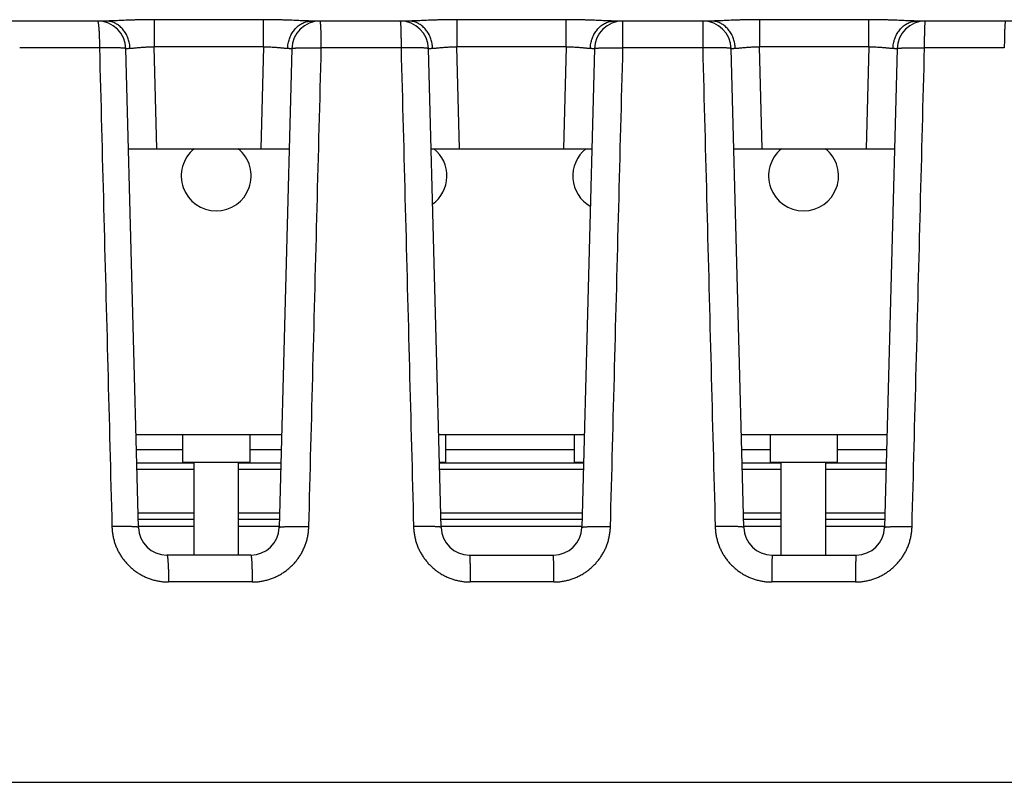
# Model space of a CAD drawing. Header units: inches. Extents: x 0 to 34, y 0 to 22.
# Tile 76 of 93: x 16.815 to 17.508, y 18.423 to 18.96. Entities that reach past the tile are written whole.
import ezdxf

# ---------------------------------------------------------------- set-up
doc = ezdxf.new("R2010")
doc.units = ezdxf.units.IN
doc.header["$LTSCALE"] = 1.87
doc.header["$MEASUREMENT"] = 0
doc.layers.get('0').update_dxf_attribs({"linetype": 'CONTINUOUS'})

msp = doc.modelspace()

# ---------------------------------------------------------------- linework, layer by layer
at = {"color": 7, "linetype": 'CONTINUOUS'}
for p, q in [((16.87552, 18.95869), (16.80769, 18.95869)), ((16.90972, 18.95963), (16.90972, 18.94045)), ((16.9865, 18.95963), (16.90972, 18.95963)), ((16.9865, 18.94045), (16.9865, 18.95963)), ((17.08852, 18.95869), (17.02069, 18.95869)), ((17.12272, 18.95963), (17.12272, 18.94045)), ((17.1995, 18.95963), (17.12272, 18.95963)), ((17.1995, 18.94045), (17.1995, 18.95963)), ((17.30152, 18.95869), (17.23369, 18.95869)), ((17.33572, 18.95963), (17.33572, 18.94045)), ((17.4125, 18.95963), (17.33572, 18.95963)), ((17.4125, 18.94045), (17.4125, 18.95963)), ((17.51452, 18.95869), (17.44669, 18.95869)), ((16.87113, 18.93974), (16.81501, 18.93974)), ((16.89859, 18.60217), (16.88976, 18.93922)), ((16.9116, 18.86869), (16.90971, 18.94045)), ((16.98651, 18.94045), (16.90971, 18.94045)), ((16.98651, 18.94045), (16.98462, 18.86869)), ((17.00645, 18.93922), (16.99763, 18.60217)), ((17.0834, 18.93974), (17.02728, 18.93974)), ((17.11159, 18.60217), (17.10276, 18.93922)), ((17.1246, 18.86869), (17.12271, 18.94045)), ((17.19951, 18.94045), (17.12271, 18.94045)), ((17.19951, 18.94045), (17.19762, 18.86869)), ((17.21945, 18.93922), (17.21063, 18.60217)), ((17.29567, 18.93974), (17.23954, 18.93974)), ((17.32459, 18.60217), (17.31576, 18.93922)), ((17.3376, 18.86869), (17.33571, 18.94045)), ((17.41251, 18.94045), (17.33571, 18.94045)), ((17.41251, 18.94045), (17.41062, 18.86869)), ((17.43245, 18.93922), (17.42363, 18.60217)), ((17.50794, 18.93974), (17.45181, 18.93974)), ((16.89161, 18.86869), (17.00461, 18.86869)), ((17.10461, 18.86869), (17.21761, 18.86869)), ((17.31761, 18.86869), (17.43061, 18.86869)), ((16.89687, 18.66769), (16.99934, 18.66769)), ((16.92968, 18.66769), (16.92968, 18.64801)), ((16.97692, 18.66769), (16.97692, 18.64801)), ((17.10987, 18.66769), (17.21234, 18.66769)), ((17.11472, 18.66769), (17.11472, 18.64801)), ((17.20527, 18.66769), (17.20527, 18.64801)), ((17.32287, 18.66769), (17.42534, 18.66769)), ((17.34306, 18.66769), (17.34306, 18.64801)), ((17.39031, 18.66769), (17.39031, 18.64801)), ((16.89715, 18.65704), (16.92968, 18.65704)), ((16.97692, 18.65704), (16.99907, 18.65704)), ((17.11472, 18.65704), (17.20527, 18.65704)), ((17.32315, 18.65704), (17.34306, 18.65704)), ((17.39031, 18.65704), (17.42507, 18.65704)), ((16.8974, 18.64769), (16.93755, 18.64769)), ((16.92968, 18.64801), (16.97692, 18.64801)), ((16.93755, 18.64801), (16.93755, 18.58269)), ((16.96905, 18.58269), (16.96905, 18.64801)), ((16.96905, 18.64769), (16.99882, 18.64769)), ((17.11039, 18.64801), (17.11472, 18.64801)), ((17.1104, 18.64769), (17.21182, 18.64769)), ((17.20527, 18.64801), (17.21183, 18.64801)), ((17.3234, 18.64769), (17.35094, 18.64769)), ((17.34306, 18.64801), (17.39031, 18.64801)), ((17.35094, 18.58269), (17.35094, 18.64801)), ((17.38243, 18.58269), (17.38243, 18.64801)), ((17.38243, 18.64769), (17.42482, 18.64769)), ((16.93755, 18.64287), (16.89752, 18.64287)), ((16.99869, 18.64287), (16.96905, 18.64287)), ((17.21169, 18.64287), (17.11052, 18.64287)), ((17.35094, 18.64287), (17.32352, 18.64287)), ((17.42469, 18.64287), (17.38243, 18.64287)), ((16.89832, 18.61252), (16.93755, 18.61252)), ((16.96905, 18.61252), (16.9979, 18.61252)), ((17.11132, 18.61252), (17.2109, 18.61252)), ((17.32432, 18.61252), (17.35094, 18.61252)), ((17.38243, 18.61252), (17.4239, 18.61252)), ((16.93755, 18.60769), (16.89844, 18.60769)), ((16.99777, 18.60769), (16.96905, 18.60769)), ((17.21077, 18.60769), (17.11144, 18.60769)), ((17.35094, 18.60769), (17.32444, 18.60769)), ((17.42377, 18.60769), (17.38243, 18.60769)), ((16.93755, 18.60287), (16.89857, 18.60287)), ((16.99765, 18.60287), (16.96905, 18.60287)), ((17.21065, 18.60287), (17.11157, 18.60287)), ((17.35094, 18.60287), (17.32457, 18.60287)), ((17.42365, 18.60287), (17.38243, 18.60287)), ((16.97764, 18.58269), (16.91858, 18.58269)), ((17.13158, 18.58269), (17.19064, 18.58269)), ((17.34458, 18.58269), (17.40364, 18.58269)), ((16.97864, 18.56374), (16.91978, 18.56374)), ((17.1909, 18.56374), (17.13205, 18.56374)), ((17.40317, 18.56374), (17.34432, 18.56374)), ((16.25261, 18.42269), (18.28252, 18.42269))]:
    msp.add_line(p, q, dxfattribs=at)
for centre, radius, start, end in [((16.86977, 18.93869), 0.02, 1.49999, 90), ((17.02645, 18.93869), 0.02, 90, 178.50001), ((17.08277, 18.93869), 0.02, 1.49999, 90), ((17.23945, 18.93869), 0.02, 90, 178.50001), ((17.29577, 18.93869), 0.02, 1.49999, 90), ((17.45245, 18.93869), 0.02, 90, 178.50001), ((16.9533, 18.84958), 0.02461, 128.94809, 51.05201), ((17.09109, 18.84958), 0.02461, 306.21581, 51.05201), ((17.22889, 18.84958), 0.02461, 128.94809, 239.90367), ((17.36668, 18.84958), 0.02461, 128.94809, 51.05201), ((16.91858, 18.60269), 0.02, 181.5, 270), ((16.97764, 18.60269), 0.02, 270, 358.5), ((17.13158, 18.60269), 0.02, 181.5, 270), ((17.19064, 18.60269), 0.02, 270, 358.5), ((17.34458, 18.60269), 0.02, 181.49842, 270), ((17.40364, 18.60269), 0.02, 270, 358.5)]:
    msp.add_arc(centre, radius, start, end, dxfattribs=at)
for points, knots in [([(16.86977, 18.95869), (16.86981, 18.95869), (16.86992, 18.9586), (16.87002, 18.95837), (16.87013, 18.95801), (16.87023, 18.95752), (16.87034, 18.9569), (16.87044, 18.95614), (16.87054, 18.95527), (16.87063, 18.95427), (16.87071, 18.95317), (16.87079, 18.95196), (16.87087, 18.95065), (16.87093, 18.94927), (16.87099, 18.9478), (16.87104, 18.94627), (16.87108, 18.94469), (16.8711, 18.94307), (16.87113, 18.94141), (16.87113, 18.9403), (16.87113, 18.93974)], [0, 0, 0, 0, 0.007084, 0.019727, 0.039119, 0.065436, 0.098611, 0.138465, 0.184748, 0.237151, 0.295315, 0.358839, 0.427277, 0.500149, 0.576943, 0.657116, 0.740103, 0.825316, 0.912153, 1, 1, 1, 1]), ([(16.90972, 18.95963), (16.90871, 18.95963), (16.9067, 18.95963), (16.9037, 18.95959), (16.90073, 18.95954), (16.89783, 18.95946), (16.89501, 18.95938), (16.89229, 18.95928), (16.88968, 18.95918), (16.8872, 18.95908), (16.88486, 18.95898), (16.88268, 18.95888), (16.88065, 18.9588), (16.87879, 18.95874), (16.8771, 18.9587), (16.87603, 18.95869), (16.87552, 18.95869)], [0, 0, 0, 0, 0.088391, 0.176379, 0.263326, 0.348478, 0.431127, 0.510738, 0.587031, 0.659698, 0.728294, 0.792384, 0.851718, 0.906168, 0.955625, 1, 1, 1, 1]), ([(16.89263, 18.9395), (16.89261, 18.94007), (16.89253, 18.9412), (16.89229, 18.94287), (16.89192, 18.94452), (16.89144, 18.94612), (16.89084, 18.94767), (16.89014, 18.94916), (16.88932, 18.95057), (16.88841, 18.9519), (16.8874, 18.95313), (16.88631, 18.95425), (16.88514, 18.95527), (16.8839, 18.95616), (16.8826, 18.95693), (16.88125, 18.95757), (16.87985, 18.95807), (16.87843, 18.95843), (16.87698, 18.95864), (16.87601, 18.95869), (16.87552, 18.95869)], [0, 0, 0, 0, 0.059845, 0.119531, 0.178923, 0.237916, 0.296435, 0.354402, 0.41174, 0.468393, 0.524329, 0.579536, 0.634021, 0.687808, 0.740945, 0.793496, 0.845558, 0.897254, 0.948699, 1, 1, 1, 1]), ([(17.02069, 18.95869), (17.02019, 18.95869), (17.01912, 18.9587), (17.01743, 18.95874), (17.01557, 18.9588), (17.01354, 18.95888), (17.01136, 18.95898), (17.00902, 18.95908), (17.00654, 18.95918), (17.00393, 18.95928), (17.00122, 18.95938), (16.99839, 18.95946), (16.99549, 18.95954), (16.99252, 18.95959), (16.98952, 18.95963), (16.98751, 18.95963), (16.9865, 18.95963)], [0, 0, 0, 0, 0.044351, 0.093787, 0.148219, 0.207531, 0.271589, 0.340146, 0.412786, 0.489084, 0.568726, 0.651413, 0.7366, 0.823577, 0.911589, 1, 1, 1, 1]), ([(17.00358, 18.9395), (17.0036, 18.94007), (17.00368, 18.9412), (17.00393, 18.94287), (17.00429, 18.94452), (17.00477, 18.94612), (17.00537, 18.94767), (17.00608, 18.94916), (17.00689, 18.95057), (17.00781, 18.9519), (17.00881, 18.95313), (17.0099, 18.95425), (17.01107, 18.95527), (17.01231, 18.95616), (17.01362, 18.95693), (17.01497, 18.95757), (17.01636, 18.95807), (17.01779, 18.95843), (17.01924, 18.95864), (17.02021, 18.95869), (17.02069, 18.95869)], [0, 0, 0, 0, 0.059846, 0.119532, 0.178925, 0.237918, 0.296438, 0.354405, 0.411743, 0.468397, 0.524333, 0.57954, 0.634024, 0.687811, 0.740949, 0.793498, 0.845561, 0.897256, 0.9487, 1, 1, 1, 1]), ([(17.02728, 18.93974), (17.02727, 18.9403), (17.02727, 18.94141), (17.02726, 18.94307), (17.02724, 18.94469), (17.02722, 18.94627), (17.02719, 18.9478), (17.02715, 18.94927), (17.02711, 18.95065), (17.02707, 18.95196), (17.02702, 18.95317), (17.02697, 18.95427), (17.02691, 18.95527), (17.02686, 18.95614), (17.02679, 18.9569), (17.02673, 18.95752), (17.02667, 18.95801), (17.0266, 18.95837), (17.02655, 18.95857), (17.02648, 18.95869), (17.02645, 18.95869)], [0, 0, 0, 0, 0.088291, 0.175565, 0.261201, 0.344592, 0.425147, 0.502294, 0.575485, 0.644203, 0.70796, 0.766307, 0.818832, 0.865166, 0.90499, 0.93803, 0.964075, 0.982985, 0.994756, 1, 1, 1, 1]), ([(17.08277, 18.95869), (17.0828, 18.95869), (17.08284, 18.95856), (17.08288, 18.95837), (17.08294, 18.95801), (17.08298, 18.95752), (17.08303, 18.9569), (17.08308, 18.95614), (17.08313, 18.95527), (17.08317, 18.95427), (17.08321, 18.95317), (17.08324, 18.95196), (17.08328, 18.95065), (17.08331, 18.94927), (17.08333, 18.9478), (17.08336, 18.94627), (17.08338, 18.94469), (17.08339, 18.94307), (17.0834, 18.94141), (17.0834, 18.9403), (17.0834, 18.93974)], [0, 0, 0, 0, 0.004687, 0.016238, 0.035032, 0.061014, 0.094026, 0.133846, 0.1802, 0.232761, 0.291159, 0.354981, 0.423774, 0.497052, 0.574294, 0.654951, 0.738451, 0.8242, 0.91159, 1, 1, 1, 1]), ([(17.12272, 18.95963), (17.12171, 18.95963), (17.1197, 18.95963), (17.1167, 18.95959), (17.11373, 18.95954), (17.11083, 18.95946), (17.10801, 18.95938), (17.10529, 18.95928), (17.10268, 18.95918), (17.1002, 18.95908), (17.09786, 18.95898), (17.09568, 18.95888), (17.09365, 18.9588), (17.09179, 18.95874), (17.0901, 18.9587), (17.08903, 18.95869), (17.08852, 18.95869)], [0, 0, 0, 0, 0.088391, 0.176379, 0.263326, 0.348478, 0.431127, 0.510738, 0.587031, 0.659698, 0.728294, 0.792384, 0.851718, 0.906168, 0.955625, 1, 1, 1, 1]), ([(17.10563, 18.9395), (17.10561, 18.94007), (17.10553, 18.9412), (17.10529, 18.94287), (17.10492, 18.94452), (17.10444, 18.94612), (17.10384, 18.94767), (17.10314, 18.94916), (17.10232, 18.95057), (17.10141, 18.9519), (17.1004, 18.95313), (17.09931, 18.95425), (17.09814, 18.95527), (17.0969, 18.95616), (17.0956, 18.95693), (17.09425, 18.95757), (17.09285, 18.95807), (17.09143, 18.95843), (17.08998, 18.95864), (17.08901, 18.95869), (17.08852, 18.95869)], [0, 0, 0, 0, 0.059845, 0.119531, 0.178923, 0.237916, 0.296435, 0.354402, 0.41174, 0.468393, 0.524329, 0.579536, 0.634021, 0.687808, 0.740945, 0.793496, 0.845558, 0.897254, 0.948699, 1, 1, 1, 1]), ([(17.23369, 18.95869), (17.23319, 18.95869), (17.23212, 18.9587), (17.23043, 18.95874), (17.22857, 18.9588), (17.22654, 18.95888), (17.22436, 18.95898), (17.22202, 18.95908), (17.21954, 18.95918), (17.21693, 18.95928), (17.21422, 18.95938), (17.21139, 18.95946), (17.20849, 18.95954), (17.20552, 18.95959), (17.20252, 18.95963), (17.20051, 18.95963), (17.1995, 18.95963)], [0, 0, 0, 0, 0.044351, 0.093787, 0.148219, 0.207531, 0.271589, 0.340146, 0.412786, 0.489084, 0.568726, 0.651413, 0.7366, 0.823577, 0.911589, 1, 1, 1, 1]), ([(17.21658, 18.9395), (17.2166, 18.94007), (17.21668, 18.9412), (17.21693, 18.94287), (17.21729, 18.94452), (17.21777, 18.94612), (17.21837, 18.94767), (17.21908, 18.94916), (17.21989, 18.95057), (17.22081, 18.9519), (17.22181, 18.95313), (17.2229, 18.95425), (17.22407, 18.95527), (17.22531, 18.95616), (17.22662, 18.95693), (17.22797, 18.95757), (17.22936, 18.95807), (17.23079, 18.95843), (17.23224, 18.95864), (17.23321, 18.95869), (17.23369, 18.95869)], [0, 0, 0, 0, 0.059846, 0.119532, 0.178925, 0.237918, 0.296438, 0.354405, 0.411743, 0.468397, 0.524333, 0.57954, 0.634024, 0.687811, 0.740949, 0.793498, 0.845561, 0.897256, 0.9487, 1, 1, 1, 1]), ([(17.23954, 18.93974), (17.23954, 18.9403), (17.23954, 18.94141), (17.23954, 18.94307), (17.23954, 18.94469), (17.23954, 18.94627), (17.23953, 18.9478), (17.23953, 18.94927), (17.23953, 18.95065), (17.23952, 18.95196), (17.23951, 18.95317), (17.23951, 18.95427), (17.2395, 18.95527), (17.2395, 18.95614), (17.23949, 18.95689), (17.23948, 18.95752), (17.23947, 18.958), (17.23948, 18.95838), (17.23943, 18.95854), (17.23947, 18.95869), (17.23945, 18.95869)], [0, 0, 0, 0, 0.088588, 0.176153, 0.262073, 0.345736, 0.426548, 0.503933, 0.577342, 0.646253, 0.710174, 0.768652, 0.821271, 0.867657, 0.90748, 0.940456, 0.966353, 0.984985, 0.996223, 1, 1, 1, 1]), ([(17.29577, 18.95869), (17.29574, 18.95869), (17.29578, 18.95854), (17.29573, 18.95838), (17.29575, 18.958), (17.29573, 18.95752), (17.29573, 18.95689), (17.29572, 18.95614), (17.29571, 18.95527), (17.29571, 18.95427), (17.2957, 18.95317), (17.2957, 18.95196), (17.29569, 18.95065), (17.29569, 18.94927), (17.29568, 18.9478), (17.29568, 18.94627), (17.29568, 18.94469), (17.29567, 18.94307), (17.29567, 18.94141), (17.29567, 18.9403), (17.29567, 18.93974)], [0, 0, 0, 0, 0.003777, 0.015015, 0.033647, 0.059544, 0.09252, 0.132343, 0.178729, 0.231348, 0.289826, 0.353748, 0.422658, 0.496067, 0.573452, 0.654264, 0.737927, 0.823847, 0.911412, 1, 1, 1, 1]), ([(17.33572, 18.95963), (17.33471, 18.95963), (17.3327, 18.95963), (17.3297, 18.95959), (17.32673, 18.95954), (17.32383, 18.95946), (17.32101, 18.95938), (17.31829, 18.95928), (17.31568, 18.95918), (17.3132, 18.95908), (17.31086, 18.95898), (17.30868, 18.95888), (17.30665, 18.9588), (17.30479, 18.95874), (17.3031, 18.9587), (17.30203, 18.95869), (17.30152, 18.95869)], [0, 0, 0, 0, 0.088391, 0.176379, 0.263326, 0.348478, 0.431127, 0.510738, 0.587031, 0.659698, 0.728294, 0.792384, 0.851718, 0.906168, 0.955625, 1, 1, 1, 1]), ([(17.31863, 18.9395), (17.31861, 18.94007), (17.31853, 18.9412), (17.31829, 18.94287), (17.31792, 18.94452), (17.31744, 18.94612), (17.31684, 18.94767), (17.31614, 18.94916), (17.31532, 18.95057), (17.31441, 18.9519), (17.3134, 18.95313), (17.31231, 18.95425), (17.31114, 18.95527), (17.3099, 18.95616), (17.3086, 18.95693), (17.30725, 18.95757), (17.30585, 18.95807), (17.30443, 18.95843), (17.30298, 18.95864), (17.30201, 18.95869), (17.30152, 18.95869)], [0, 0, 0, 0, 0.059845, 0.119531, 0.178923, 0.237916, 0.296435, 0.354402, 0.41174, 0.468393, 0.524329, 0.579536, 0.634021, 0.687808, 0.740945, 0.793496, 0.845558, 0.897254, 0.948699, 1, 1, 1, 1]), ([(17.44669, 18.95869), (17.44619, 18.95869), (17.44512, 18.9587), (17.44343, 18.95874), (17.44157, 18.9588), (17.43954, 18.95888), (17.43736, 18.95898), (17.43502, 18.95908), (17.43254, 18.95918), (17.42993, 18.95928), (17.42722, 18.95938), (17.42439, 18.95946), (17.42149, 18.95954), (17.41852, 18.95959), (17.41552, 18.95963), (17.41351, 18.95963), (17.4125, 18.95963)], [0, 0, 0, 0, 0.044351, 0.093787, 0.148219, 0.207531, 0.271589, 0.340146, 0.412786, 0.489084, 0.568726, 0.651413, 0.7366, 0.823577, 0.911589, 1, 1, 1, 1]), ([(17.42958, 18.9395), (17.4296, 18.94007), (17.42968, 18.9412), (17.42993, 18.94287), (17.43029, 18.94452), (17.43077, 18.94612), (17.43137, 18.94767), (17.43208, 18.94916), (17.43289, 18.95057), (17.43381, 18.9519), (17.43481, 18.95313), (17.4359, 18.95425), (17.43707, 18.95527), (17.43831, 18.95616), (17.43962, 18.95693), (17.44097, 18.95757), (17.44236, 18.95807), (17.44379, 18.95843), (17.44524, 18.95864), (17.44621, 18.95869), (17.44669, 18.95869)], [0, 0, 0, 0, 0.059846, 0.119532, 0.178925, 0.237918, 0.296438, 0.354405, 0.411743, 0.468397, 0.524333, 0.57954, 0.634024, 0.687811, 0.740949, 0.793498, 0.845561, 0.897256, 0.9487, 1, 1, 1, 1]), ([(17.45181, 18.93974), (17.45181, 18.9403), (17.45182, 18.94141), (17.45183, 18.94307), (17.45184, 18.94469), (17.45186, 18.94627), (17.45188, 18.9478), (17.45191, 18.94927), (17.45194, 18.95065), (17.45197, 18.95196), (17.45201, 18.95317), (17.45205, 18.95427), (17.45209, 18.95527), (17.45214, 18.95614), (17.45218, 18.9569), (17.45223, 18.95752), (17.45228, 18.95801), (17.45233, 18.95837), (17.45237, 18.95856), (17.45242, 18.95869), (17.45245, 18.95869)], [0, 0, 0, 0, 0.08841, 0.175799, 0.261549, 0.345049, 0.425705, 0.502947, 0.576225, 0.645018, 0.70884, 0.767238, 0.819799, 0.866153, 0.905973, 0.938985, 0.964967, 0.983761, 0.995312, 1, 1, 1, 1]), ([(17.50877, 18.95869), (17.50874, 18.95869), (17.50867, 18.95857), (17.50862, 18.95837), (17.50855, 18.95801), (17.50849, 18.95752), (17.50842, 18.9569), (17.50836, 18.95614), (17.5083, 18.95527), (17.50825, 18.95427), (17.50819, 18.95317), (17.50815, 18.95196), (17.5081, 18.95065), (17.50806, 18.94927), (17.50803, 18.9478), (17.508, 18.94627), (17.50798, 18.94469), (17.50796, 18.94307), (17.50795, 18.94141), (17.50794, 18.9403), (17.50794, 18.93974)], [0, 0, 0, 0, 0.005242, 0.017014, 0.035924, 0.061969, 0.09501, 0.134833, 0.181168, 0.233693, 0.29204, 0.355797, 0.424515, 0.497706, 0.574853, 0.655407, 0.738799, 0.824435, 0.911709, 1, 1, 1, 1]), ([(16.88976, 18.93922), (16.88976, 18.93925), (16.88965, 18.93933), (16.88944, 18.93939), (16.88909, 18.93946), (16.88861, 18.93953), (16.888, 18.93959), (16.88726, 18.93964), (16.8864, 18.93969), (16.88542, 18.93973), (16.88434, 18.93977), (16.88315, 18.9398), (16.88187, 18.93982), (16.88051, 18.93983), (16.87907, 18.93983), (16.87757, 18.93983), (16.87602, 18.93982), (16.87442, 18.9398), (16.87278, 18.93977), (16.87169, 18.93975), (16.87113, 18.93974)], [0, 0, 0, 0, 0.005848, 0.017843, 0.036821, 0.062841, 0.095792, 0.135476, 0.181638, 0.233967, 0.292108, 0.355663, 0.424195, 0.49723, 0.574264, 0.654764, 0.738173, 0.823913, 0.91139, 1, 1, 1, 1]), ([(16.87113, 18.93974), (16.87211, 18.90224), (16.87407, 18.82728), (16.877, 18.71493), (16.87896, 18.64009), (16.87993, 18.60269)], [0, 0, 0, 0, 0.333811, 0.667143, 1, 1, 1, 1]), ([(16.88976, 18.93922), (16.88976, 18.93924), (16.88986, 18.93929), (16.89003, 18.93932), (16.89034, 18.93937), (16.89075, 18.93941), (16.89128, 18.93944), (16.89192, 18.93948), (16.89238, 18.93949), (16.89263, 18.9395)], [0, 0, 0, 0, 0.027172, 0.091105, 0.194918, 0.338577, 0.521389, 0.742302, 1, 1, 1, 1]), ([(16.89263, 18.9395), (16.89292, 18.93951), (16.89353, 18.93954), (16.8945, 18.93961), (16.89557, 18.93971), (16.89673, 18.93983), (16.89798, 18.93995), (16.89931, 18.94008), (16.90069, 18.94019), (16.90213, 18.94029), (16.90361, 18.94038), (16.90512, 18.94044), (16.90665, 18.94048), (16.90818, 18.94048), (16.9092, 18.94046), (16.90972, 18.94045)], [0, 0, 0, 0, 0.050265, 0.107089, 0.170088, 0.238709, 0.312278, 0.390118, 0.471558, 0.555943, 0.642658, 0.731076, 0.820546, 0.910418, 1, 1, 1, 1]), ([(16.9865, 18.94045), (16.98701, 18.94046), (16.98804, 18.94048), (16.98957, 18.94048), (16.9911, 18.94044), (16.99261, 18.94038), (16.99409, 18.94029), (16.99553, 18.94019), (16.99691, 18.94008), (16.99823, 18.93995), (16.99948, 18.93983), (17.00065, 18.93971), (17.00172, 18.93961), (17.00269, 18.93954), (17.0033, 18.93951), (17.00359, 18.9395)], [0, 0, 0, 0, 0.089511, 0.179385, 0.268864, 0.357297, 0.444029, 0.52843, 0.609879, 0.687722, 0.76129, 0.829912, 0.892911, 0.949736, 1, 1, 1, 1]), ([(17.00359, 18.9395), (17.00383, 18.93949), (17.0043, 18.93948), (17.00494, 18.93944), (17.00547, 18.93941), (17.00588, 18.93937), (17.00619, 18.93932), (17.00635, 18.93929), (17.00646, 18.93924), (17.00645, 18.93922)], [0, 0, 0, 0, 0.25784, 0.478774, 0.661547, 0.80515, 0.90892, 0.97283, 1, 1, 1, 1]), ([(17.00645, 18.93922), (17.00646, 18.93925), (17.00657, 18.93934), (17.00678, 18.9394), (17.00715, 18.93948), (17.00764, 18.93955), (17.00827, 18.93962), (17.00904, 18.93968), (17.00992, 18.93973), (17.01093, 18.93977), (17.01205, 18.93981), (17.01327, 18.93984), (17.01458, 18.93986), (17.01598, 18.93988), (17.01746, 18.93988), (17.019, 18.93988), (17.02059, 18.93987), (17.02223, 18.93985), (17.0239, 18.93982), (17.02558, 18.93979), (17.02671, 18.93976), (17.02728, 18.93974)], [0, 0, 0, 0, 0.005511, 0.016607, 0.034138, 0.058173, 0.088605, 0.125242, 0.16784, 0.216112, 0.269718, 0.328276, 0.39137, 0.458547, 0.529327, 0.603206, 0.679655, 0.758127, 0.838059, 0.918877, 1, 1, 1, 1]), ([(17.01848, 18.60269), (17.01946, 18.64009), (17.02141, 18.71494), (17.02434, 18.82729), (17.0263, 18.90224), (17.02728, 18.93974)], [0, 0, 0, 0, 0.332875, 0.666207, 1, 1, 1, 1]), ([(17.10276, 18.93922), (17.10276, 18.93925), (17.10265, 18.93934), (17.10243, 18.9394), (17.10206, 18.93947), (17.10155, 18.93954), (17.10091, 18.9396), (17.10014, 18.93966), (17.09924, 18.93971), (17.09822, 18.93975), (17.09708, 18.93979), (17.09585, 18.93982), (17.09451, 18.93983), (17.0931, 18.93985), (17.0916, 18.93985), (17.09004, 18.93984), (17.08843, 18.93983), (17.08678, 18.93981), (17.0851, 18.93978), (17.08397, 18.93975), (17.0834, 18.93974)], [0, 0, 0, 0, 0.00588, 0.017978, 0.037126, 0.063375, 0.096602, 0.136598, 0.18309, 0.23575, 0.294203, 0.358027, 0.426763, 0.499911, 0.576942, 0.657297, 0.740391, 0.825621, 0.912367, 1, 1, 1, 1]), ([(17.0834, 18.93974), (17.08438, 18.90224), (17.08634, 18.82728), (17.08927, 18.71494), (17.09122, 18.64009), (17.0922, 18.60269)], [0, 0, 0, 0, 0.333805, 0.667138, 1, 1, 1, 1]), ([(17.10276, 18.93922), (17.10276, 18.93924), (17.10286, 18.93929), (17.10303, 18.93932), (17.10334, 18.93937), (17.10375, 18.93941), (17.10428, 18.93944), (17.10492, 18.93948), (17.10538, 18.93949), (17.10563, 18.9395)], [0, 0, 0, 0, 0.027172, 0.091105, 0.194918, 0.338577, 0.521389, 0.742302, 1, 1, 1, 1]), ([(17.10563, 18.9395), (17.10592, 18.93951), (17.10653, 18.93954), (17.1075, 18.93961), (17.10857, 18.93971), (17.10973, 18.93983), (17.11098, 18.93995), (17.11231, 18.94008), (17.11369, 18.94019), (17.11513, 18.94029), (17.11661, 18.94038), (17.11812, 18.94044), (17.11965, 18.94048), (17.12118, 18.94048), (17.1222, 18.94046), (17.12272, 18.94045)], [0, 0, 0, 0, 0.050265, 0.107089, 0.170088, 0.238709, 0.312278, 0.390118, 0.471558, 0.555943, 0.642658, 0.731076, 0.820546, 0.910418, 1, 1, 1, 1]), ([(17.1995, 18.94045), (17.20001, 18.94046), (17.20104, 18.94048), (17.20257, 18.94048), (17.2041, 18.94044), (17.20561, 18.94038), (17.20709, 18.94029), (17.20853, 18.94019), (17.20991, 18.94008), (17.21123, 18.93995), (17.21248, 18.93983), (17.21365, 18.93971), (17.21472, 18.93961), (17.21569, 18.93954), (17.2163, 18.93951), (17.21659, 18.9395)], [0, 0, 0, 0, 0.089511, 0.179385, 0.268864, 0.357297, 0.444029, 0.52843, 0.609879, 0.687722, 0.76129, 0.829912, 0.892911, 0.949736, 1, 1, 1, 1]), ([(17.21659, 18.9395), (17.21683, 18.93949), (17.2173, 18.93948), (17.21794, 18.93944), (17.21847, 18.93941), (17.21888, 18.93937), (17.21919, 18.93932), (17.21935, 18.93929), (17.21946, 18.93924), (17.21945, 18.93922)], [0, 0, 0, 0, 0.25784, 0.478774, 0.661547, 0.80515, 0.90892, 0.97283, 1, 1, 1, 1]), ([(17.21945, 18.93922), (17.21946, 18.93925), (17.21956, 18.93933), (17.21977, 18.93939), (17.22012, 18.93947), (17.22059, 18.93954), (17.22119, 18.9396), (17.22192, 18.93966), (17.22277, 18.93971), (17.22374, 18.93975), (17.22481, 18.93979), (17.22598, 18.93982), (17.22724, 18.93984), (17.22859, 18.93986), (17.23002, 18.93987), (17.2315, 18.93986), (17.23305, 18.93986), (17.23463, 18.93984), (17.23625, 18.93981), (17.23789, 18.93978), (17.23899, 18.93975), (17.23954, 18.93974)], [0, 0, 0, 0, 0.00547, 0.016464, 0.03383, 0.057643, 0.087805, 0.124135, 0.166405, 0.21434, 0.267621, 0.325886, 0.388736, 0.455743, 0.52645, 0.600374, 0.677012, 0.755839, 0.836315, 0.917888, 1, 1, 1, 1]), ([(17.23075, 18.60269), (17.23173, 18.64009), (17.23368, 18.71494), (17.23661, 18.82729), (17.23857, 18.90224), (17.23954, 18.93974)], [0, 0, 0, 0, 0.332868, 0.666201, 1, 1, 1, 1]), ([(17.31576, 18.93922), (17.31576, 18.93925), (17.31565, 18.93933), (17.31545, 18.93939), (17.3151, 18.93947), (17.31462, 18.93954), (17.31402, 18.9396), (17.31329, 18.93966), (17.31244, 18.93971), (17.31147, 18.93975), (17.3104, 18.93979), (17.30923, 18.93982), (17.30797, 18.93984), (17.30662, 18.93986), (17.3052, 18.93987), (17.30371, 18.93986), (17.30217, 18.93986), (17.30058, 18.93984), (17.29896, 18.93981), (17.29732, 18.93978), (17.29622, 18.93975), (17.29567, 18.93974)], [0, 0, 0, 0, 0.005489, 0.016535, 0.033948, 0.057797, 0.087987, 0.124343, 0.166634, 0.214582, 0.267866, 0.326125, 0.388964, 0.455956, 0.526644, 0.600545, 0.677155, 0.75595, 0.83639, 0.917926, 1, 1, 1, 1]), ([(17.29567, 18.93974), (17.29665, 18.90224), (17.29861, 18.82729), (17.30154, 18.71494), (17.30349, 18.64009), (17.30447, 18.60269)], [0, 0, 0, 0, 0.333799, 0.667132, 1, 1, 1, 1]), ([(17.31576, 18.93922), (17.31576, 18.93924), (17.31586, 18.93929), (17.31603, 18.93932), (17.31634, 18.93937), (17.31675, 18.93941), (17.31728, 18.93944), (17.31792, 18.93948), (17.31838, 18.93949), (17.31863, 18.9395)], [0, 0, 0, 0, 0.027172, 0.091105, 0.194918, 0.338577, 0.521389, 0.742302, 1, 1, 1, 1]), ([(17.31863, 18.9395), (17.31892, 18.93951), (17.31953, 18.93954), (17.3205, 18.93961), (17.32157, 18.93971), (17.32273, 18.93983), (17.32398, 18.93995), (17.32531, 18.94008), (17.32669, 18.94019), (17.32813, 18.94029), (17.32961, 18.94038), (17.33112, 18.94044), (17.33265, 18.94048), (17.33418, 18.94048), (17.3352, 18.94046), (17.33572, 18.94045)], [0, 0, 0, 0, 0.050265, 0.107089, 0.170088, 0.238709, 0.312278, 0.390118, 0.471558, 0.555943, 0.642658, 0.731076, 0.820546, 0.910418, 1, 1, 1, 1]), ([(17.4125, 18.94045), (17.41301, 18.94046), (17.41404, 18.94048), (17.41557, 18.94048), (17.4171, 18.94044), (17.41861, 18.94038), (17.42009, 18.94029), (17.42153, 18.94019), (17.42291, 18.94008), (17.42423, 18.93995), (17.42548, 18.93983), (17.42665, 18.93971), (17.42772, 18.93961), (17.42869, 18.93954), (17.4293, 18.93951), (17.42959, 18.9395)], [0, 0, 0, 0, 0.089511, 0.179385, 0.268864, 0.357297, 0.444029, 0.52843, 0.609879, 0.687722, 0.76129, 0.829912, 0.892911, 0.949736, 1, 1, 1, 1]), ([(17.42959, 18.9395), (17.42983, 18.93949), (17.4303, 18.93948), (17.43094, 18.93944), (17.43147, 18.93941), (17.43188, 18.93937), (17.43219, 18.93932), (17.43235, 18.93929), (17.43246, 18.93924), (17.43245, 18.93922)], [0, 0, 0, 0, 0.25784, 0.478774, 0.661547, 0.80515, 0.90892, 0.97283, 1, 1, 1, 1]), ([(17.43245, 18.93922), (17.43246, 18.93925), (17.43257, 18.93934), (17.43279, 18.9394), (17.43316, 18.93947), (17.43366, 18.93954), (17.4343, 18.9396), (17.43507, 18.93966), (17.43597, 18.93971), (17.43699, 18.93975), (17.43813, 18.93979), (17.43936, 18.93982), (17.4407, 18.93983), (17.44212, 18.93985), (17.44361, 18.93985), (17.44517, 18.93984), (17.44678, 18.93983), (17.44843, 18.93981), (17.45012, 18.93978), (17.45125, 18.93975), (17.45181, 18.93974)], [0, 0, 0, 0, 0.005859, 0.017905, 0.037007, 0.063222, 0.096422, 0.136393, 0.182866, 0.235518, 0.293972, 0.357805, 0.426554, 0.49972, 0.576773, 0.657155, 0.740281, 0.825546, 0.91233, 1, 1, 1, 1]), ([(17.44302, 18.60269), (17.44399, 18.64009), (17.44595, 18.71494), (17.44888, 18.82728), (17.45083, 18.90224), (17.45181, 18.93974)], [0, 0, 0, 0, 0.332862, 0.666195, 1, 1, 1, 1]), ([(16.89859, 18.60217), (16.89859, 18.60221), (16.89848, 18.60228), (16.89827, 18.60234), (16.89791, 18.60242), (16.89743, 18.60248), (16.89682, 18.60254), (16.89608, 18.6026), (16.89522, 18.60264), (16.89424, 18.60269), (16.89316, 18.60272), (16.89197, 18.60275), (16.89069, 18.60277), (16.88932, 18.60278), (16.88788, 18.60279), (16.88638, 18.60278), (16.88482, 18.60277), (16.88322, 18.60275), (16.88159, 18.60273), (16.88049, 18.6027), (16.87993, 18.60269)], [0, 0, 0, 0, 0.00582, 0.017821, 0.036798, 0.062807, 0.09575, 0.135445, 0.181622, 0.233964, 0.292116, 0.355687, 0.424237, 0.497287, 0.574331, 0.654828, 0.738228, 0.823969, 0.911442, 1, 1, 1, 1]), ([(16.87993, 18.60269), (16.87996, 18.60175), (16.88008, 18.59987), (16.88045, 18.59708), (16.88101, 18.59431), (16.88177, 18.5916), (16.88271, 18.58896), (16.88383, 18.58638), (16.88514, 18.58389), (16.88661, 18.5815), (16.88825, 18.57921), (16.89005, 18.57705), (16.89198, 18.57503), (16.89406, 18.57314), (16.89626, 18.5714), (16.89858, 18.56983), (16.901, 18.56842), (16.90352, 18.56719), (16.90611, 18.56613), (16.90877, 18.56526), (16.91149, 18.56458), (16.91425, 18.56409), (16.91701, 18.5638), (16.91886, 18.56374), (16.91978, 18.56374)], [0, 0, 0, 0, 0.04576, 0.091497, 0.137181, 0.182786, 0.228295, 0.27377, 0.319328, 0.36497, 0.410552, 0.455997, 0.5014, 0.546849, 0.59232, 0.637765, 0.683165, 0.728522, 0.773875, 0.819282, 0.864718, 0.91006, 0.955193, 1, 1, 1, 1]), ([(16.97864, 18.56374), (16.97955, 18.56374), (16.9814, 18.5638), (16.98416, 18.56409), (16.98691, 18.56458), (16.98963, 18.56526), (16.99229, 18.56612), (16.99488, 18.56718), (16.99739, 18.56841), (16.99982, 18.56981), (17.00214, 18.57139), (17.00434, 18.57313), (17.00642, 18.57501), (17.00836, 18.57704), (17.01016, 18.5792), (17.0118, 18.58149), (17.01328, 18.58389), (17.01458, 18.58638), (17.01571, 18.58896), (17.01665, 18.5916), (17.01741, 18.59432), (17.01797, 18.59708), (17.01834, 18.59988), (17.01846, 18.60175), (17.01848, 18.60269)], [0, 0, 0, 0, 0.044716, 0.08977, 0.135044, 0.180415, 0.225767, 0.271083, 0.316435, 0.361858, 0.40733, 0.452823, 0.498305, 0.543763, 0.58927, 0.634905, 0.680588, 0.726183, 0.771697, 0.817243, 0.862876, 0.908571, 0.954291, 1, 1, 1, 1]), ([(16.99763, 18.60217), (16.99763, 18.60221), (16.99774, 18.60229), (16.99796, 18.60236), (16.99833, 18.60244), (16.99882, 18.6025), (16.99946, 18.60257), (17.00022, 18.60263), (17.00111, 18.60268), (17.00212, 18.60273), (17.00324, 18.60277), (17.00446, 18.6028), (17.00578, 18.60282), (17.00718, 18.60283), (17.00866, 18.60284), (17.0102, 18.60283), (17.0118, 18.60282), (17.01344, 18.6028), (17.0151, 18.60277), (17.01679, 18.60274), (17.01792, 18.60271), (17.01848, 18.60269)], [0, 0, 0, 0, 0.005529, 0.016684, 0.034272, 0.058352, 0.088821, 0.125499, 0.168137, 0.216439, 0.270063, 0.328631, 0.39173, 0.458906, 0.529676, 0.60353, 0.679929, 0.758346, 0.838232, 0.918994, 1, 1, 1, 1]), ([(17.11159, 18.60217), (17.11159, 18.60221), (17.11147, 18.60229), (17.11125, 18.60235), (17.11088, 18.60243), (17.11038, 18.60249), (17.10973, 18.60256), (17.10896, 18.60261), (17.10806, 18.60266), (17.10704, 18.60271), (17.1059, 18.60274), (17.10466, 18.60277), (17.10333, 18.60279), (17.10191, 18.6028), (17.10041, 18.6028), (17.09885, 18.6028), (17.09724, 18.60278), (17.09558, 18.60276), (17.0939, 18.60273), (17.09277, 18.60271), (17.0922, 18.60269)], [0, 0, 0, 0, 0.005851, 0.017956, 0.037103, 0.06334, 0.09656, 0.136568, 0.183078, 0.235752, 0.294217, 0.358059, 0.426814, 0.49998, 0.577022, 0.657371, 0.740455, 0.825685, 0.912426, 1, 1, 1, 1]), ([(17.0922, 18.60269), (17.09223, 18.60175), (17.09234, 18.59987), (17.09271, 18.59707), (17.09328, 18.59431), (17.09403, 18.59159), (17.09498, 18.58895), (17.09611, 18.58637), (17.09741, 18.58388), (17.09889, 18.58148), (17.10053, 18.5792), (17.10233, 18.57704), (17.10427, 18.57501), (17.10634, 18.57313), (17.10855, 18.57139), (17.11087, 18.56982), (17.11329, 18.56841), (17.1158, 18.56718), (17.11839, 18.56613), (17.12106, 18.56526), (17.12377, 18.56458), (17.12652, 18.56409), (17.12928, 18.5638), (17.13113, 18.56374), (17.13205, 18.56374)], [0, 0, 0, 0, 0.045791, 0.091561, 0.137281, 0.182926, 0.228479, 0.273998, 0.31959, 0.365259, 0.410866, 0.45634, 0.501764, 0.547219, 0.592684, 0.638116, 0.6835, 0.728836, 0.774161, 0.81953, 0.864917, 0.910204, 0.95527, 1, 1, 1, 1]), ([(17.1909, 18.56374), (17.19182, 18.56374), (17.19366, 18.5638), (17.19643, 18.56409), (17.19917, 18.56458), (17.20189, 18.56526), (17.20455, 18.56612), (17.20714, 18.56717), (17.20965, 18.5684), (17.21208, 18.56981), (17.2144, 18.57139), (17.2166, 18.57312), (17.21868, 18.57501), (17.22062, 18.57703), (17.22242, 18.57919), (17.22406, 18.58148), (17.22554, 18.58388), (17.22684, 18.58637), (17.22797, 18.58894), (17.22892, 18.59159), (17.22967, 18.59431), (17.23024, 18.59707), (17.23061, 18.59987), (17.23072, 18.60175), (17.23075, 18.60269)], [0, 0, 0, 0, 0.044698, 0.089736, 0.134996, 0.180355, 0.225695, 0.270995, 0.316324, 0.36172, 0.407169, 0.452649, 0.498118, 0.54356, 0.589055, 0.634687, 0.680377, 0.725983, 0.771511, 0.817076, 0.862737, 0.908468, 0.954234, 1, 1, 1, 1]), ([(17.21063, 18.60217), (17.21063, 18.60221), (17.21074, 18.60229), (17.21094, 18.60235), (17.21129, 18.60242), (17.21177, 18.60249), (17.21238, 18.60255), (17.21311, 18.60261), (17.21396, 18.60266), (17.21492, 18.60271), (17.216, 18.60274), (17.21717, 18.60278), (17.21844, 18.6028), (17.21979, 18.60281), (17.22121, 18.60282), (17.2227, 18.60282), (17.22425, 18.60281), (17.22583, 18.60279), (17.22745, 18.60277), (17.2291, 18.60273), (17.2302, 18.60271), (17.23075, 18.60269)], [0, 0, 0, 0, 0.005487, 0.016536, 0.033957, 0.057812, 0.088009, 0.124378, 0.166685, 0.214649, 0.267946, 0.32622, 0.389075, 0.45608, 0.526777, 0.600679, 0.67727, 0.756046, 0.836478, 0.917998, 1, 1, 1, 1]), ([(17.32459, 18.60217), (17.32459, 18.60221), (17.32448, 18.60229), (17.32427, 18.60235), (17.32392, 18.60242), (17.32345, 18.60249), (17.32284, 18.60255), (17.32211, 18.60261), (17.32126, 18.60266), (17.32029, 18.60271), (17.31922, 18.60274), (17.31805, 18.60278), (17.31678, 18.6028), (17.31543, 18.60281), (17.314, 18.60282), (17.31251, 18.60282), (17.31097, 18.60281), (17.30938, 18.60279), (17.30776, 18.60277), (17.30612, 18.60273), (17.30502, 18.60271), (17.30447, 18.60269)], [0, 0, 0, 0, 0.005415, 0.016469, 0.033885, 0.057724, 0.087905, 0.124271, 0.166583, 0.214549, 0.267847, 0.326124, 0.388986, 0.456001, 0.526708, 0.600619, 0.677221, 0.756009, 0.836453, 0.917986, 1, 1, 1, 1]), ([(17.30447, 18.60269), (17.30449, 18.60175), (17.30461, 18.59987), (17.30498, 18.59707), (17.30554, 18.59431), (17.3063, 18.5916), (17.30724, 18.58895), (17.30837, 18.58637), (17.30968, 18.58388), (17.31116, 18.58148), (17.3128, 18.57919), (17.31459, 18.57703), (17.31654, 18.57501), (17.31861, 18.57312), (17.32082, 18.57139), (17.32314, 18.56981), (17.32556, 18.56841), (17.32807, 18.56718), (17.33067, 18.56612), (17.33333, 18.56526), (17.33604, 18.56458), (17.33879, 18.56409), (17.34155, 18.5638), (17.3434, 18.56374), (17.34432, 18.56374)], [0, 0, 0, 0, 0.045775, 0.09154, 0.137263, 0.182916, 0.228481, 0.274013, 0.319619, 0.3653, 0.410925, 0.456421, 0.501865, 0.547329, 0.592797, 0.638235, 0.683625, 0.728961, 0.774276, 0.819628, 0.864994, 0.910257, 0.955298, 1, 1, 1, 1]), ([(17.40317, 18.56374), (17.40409, 18.56374), (17.40593, 18.5638), (17.4087, 18.56409), (17.41145, 18.56458), (17.41416, 18.56526), (17.41682, 18.56613), (17.41941, 18.56718), (17.42193, 18.56841), (17.42435, 18.56981), (17.42667, 18.57139), (17.42887, 18.57313), (17.43095, 18.57501), (17.43289, 18.57704), (17.43468, 18.5792), (17.43633, 18.58148), (17.4378, 18.58388), (17.43911, 18.58637), (17.44024, 18.58894), (17.44118, 18.59159), (17.44194, 18.59431), (17.4425, 18.59707), (17.44287, 18.59987), (17.44299, 18.60175), (17.44302, 18.60269)], [0, 0, 0, 0, 0.044724, 0.089786, 0.135069, 0.180451, 0.225808, 0.271118, 0.316447, 0.361836, 0.407279, 0.452753, 0.498213, 0.543636, 0.58911, 0.634726, 0.680405, 0.725999, 0.771513, 0.817066, 0.862717, 0.908445, 0.954218, 1, 1, 1, 1]), ([(17.42363, 18.60217), (17.42363, 18.60221), (17.42375, 18.60229), (17.42396, 18.60235), (17.42434, 18.60243), (17.42484, 18.60249), (17.42548, 18.60256), (17.42626, 18.60261), (17.42716, 18.60266), (17.42818, 18.60271), (17.42932, 18.60274), (17.43056, 18.60277), (17.43189, 18.60279), (17.43331, 18.6028), (17.43481, 18.6028), (17.43637, 18.6028), (17.43798, 18.60278), (17.43963, 18.60276), (17.44132, 18.60273), (17.44245, 18.60271), (17.44302, 18.60269)], [0, 0, 0, 0, 0.005878, 0.01798, 0.037135, 0.063389, 0.096624, 0.136634, 0.183141, 0.235816, 0.294282, 0.358121, 0.426871, 0.50003, 0.577065, 0.657407, 0.740482, 0.825703, 0.912435, 1, 1, 1, 1]), ([(16.91858, 18.58269), (16.91862, 18.58269), (16.91872, 18.58259), (16.9188, 18.58237), (16.9189, 18.58201), (16.91899, 18.58152), (16.91908, 18.5809), (16.91917, 18.58014), (16.91926, 18.57927), (16.91934, 18.57827), (16.91941, 18.57717), (16.91948, 18.57596), (16.91955, 18.57465), (16.9196, 18.57327), (16.91965, 18.5718), (16.9197, 18.57027), (16.91973, 18.56869), (16.91976, 18.56707), (16.91978, 18.56541), (16.91978, 18.5643), (16.91978, 18.56374)], [0, 0, 0, 0, 0.006493, 0.018835, 0.038057, 0.064275, 0.0974, 0.137242, 0.183544, 0.235991, 0.29422, 0.357824, 0.42636, 0.499344, 0.576262, 0.656561, 0.739677, 0.825032, 0.912018, 1, 1, 1, 1]), ([(16.97764, 18.58269), (16.97767, 18.58269), (16.97775, 18.58258), (16.97782, 18.58237), (16.9779, 18.58201), (16.97798, 18.58152), (16.97805, 18.5809), (16.97813, 18.58014), (16.9782, 18.57927), (16.97827, 18.57827), (16.97833, 18.57717), (16.97839, 18.57596), (16.97844, 18.57465), (16.97849, 18.57327), (16.97853, 18.5718), (16.97856, 18.57027), (16.97859, 18.56869), (16.97861, 18.56707), (16.97863, 18.56541), (16.97863, 18.5643), (16.97864, 18.56374)], [0, 0, 0, 0, 0.005791, 0.0178, 0.036838, 0.062953, 0.096027, 0.135858, 0.18218, 0.234673, 0.292971, 0.356664, 0.425306, 0.498411, 0.575462, 0.655909, 0.739182, 0.824692, 0.911836, 1, 1, 1, 1]), ([(17.13158, 18.58269), (17.13161, 18.58269), (17.13163, 18.58255), (17.13167, 18.58238), (17.1317, 18.582), (17.13174, 18.58152), (17.13178, 18.5809), (17.13181, 18.58014), (17.13184, 18.57927), (17.13188, 18.57827), (17.13191, 18.57717), (17.13193, 18.57596), (17.13196, 18.57465), (17.13198, 18.57327), (17.132, 18.5718), (17.13202, 18.57027), (17.13203, 18.56869), (17.13204, 18.56707), (17.13205, 18.56541), (17.13205, 18.5643), (17.13205, 18.56374)], [0, 0, 0, 0, 0.004288, 0.015695, 0.034413, 0.060353, 0.093349, 0.133172, 0.179543, 0.232134, 0.290572, 0.354442, 0.423291, 0.496632, 0.573942, 0.654668, 0.738236, 0.824053, 0.911514, 1, 1, 1, 1]), ([(17.1909, 18.56374), (17.1909, 18.5643), (17.1909, 18.56541), (17.1909, 18.56707), (17.19089, 18.56869), (17.19088, 18.57027), (17.19087, 18.5718), (17.19086, 18.57327), (17.19085, 18.57465), (17.19083, 18.57596), (17.19082, 18.57717), (17.1908, 18.57827), (17.19078, 18.57927), (17.19077, 18.58014), (17.19075, 18.5809), (17.19073, 18.58152), (17.1907, 18.582), (17.19069, 18.58238), (17.19065, 18.58255), (17.19066, 18.58269), (17.19064, 18.58269)], [0, 0, 0, 0, 0.088546, 0.176084, 0.261974, 0.345603, 0.426387, 0.503753, 0.577144, 0.646036, 0.709943, 0.768413, 0.821027, 0.867411, 0.907235, 0.940215, 0.966123, 0.984782, 0.996069, 1, 1, 1, 1]), ([(17.34458, 18.58269), (17.34456, 18.58269), (17.34456, 18.58255), (17.34452, 18.58238), (17.34451, 18.582), (17.34449, 18.58152), (17.34447, 18.5809), (17.34445, 18.58014), (17.34443, 18.57927), (17.34441, 18.57827), (17.3444, 18.57717), (17.34438, 18.57596), (17.34437, 18.57465), (17.34435, 18.57327), (17.34434, 18.5718), (17.34433, 18.57027), (17.34433, 18.56869), (17.34432, 18.56707), (17.34432, 18.56541), (17.34432, 18.5643), (17.34432, 18.56374)], [0, 0, 0, 0, 0.003933, 0.01522, 0.033876, 0.059785, 0.092767, 0.132591, 0.178975, 0.231589, 0.290058, 0.353966, 0.42286, 0.496252, 0.573617, 0.654402, 0.738033, 0.823916, 0.911445, 1, 1, 1, 1]), ([(17.40364, 18.58269), (17.40361, 18.58269), (17.40359, 18.58255), (17.40355, 18.58238), (17.40351, 18.582), (17.40348, 18.58152), (17.40344, 18.5809), (17.40341, 18.58014), (17.40337, 18.57927), (17.40334, 18.57827), (17.40331, 18.57717), (17.40328, 18.57596), (17.40326, 18.57465), (17.40324, 18.57327), (17.40322, 18.5718), (17.4032, 18.57027), (17.40319, 18.56869), (17.40318, 18.56707), (17.40317, 18.56541), (17.40317, 18.5643), (17.40317, 18.56374)], [0, 0, 0, 0, 0.004289, 0.015696, 0.034413, 0.060354, 0.093349, 0.133173, 0.179544, 0.232135, 0.290572, 0.354441, 0.42329, 0.496631, 0.573942, 0.654668, 0.738235, 0.824053, 0.911514, 1, 1, 1, 1])]:
    msp.add_open_spline(points, degree=3, knots=knots, dxfattribs=at)

doc.saveas('drawing.dxf')
